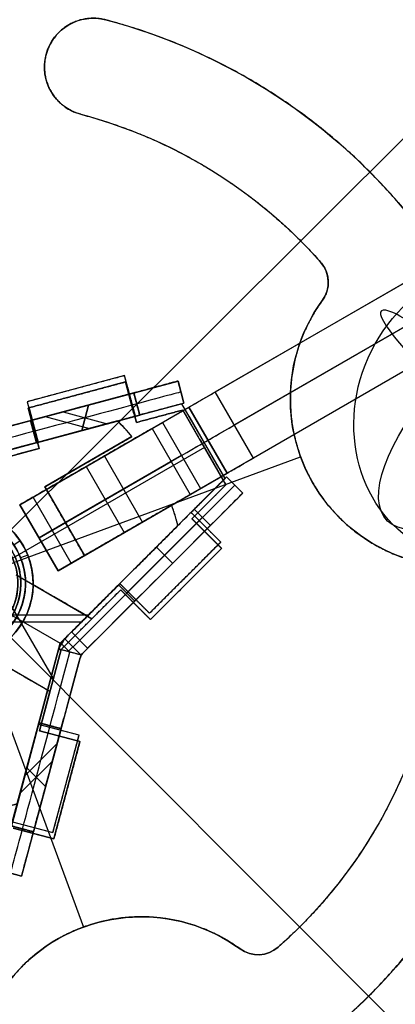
# Model space of a CAD drawing. Header units: millimetres. Extents: x -238 to 1309, y -218 to 242.
# Tile 8 of 26: x 9 to 34, y -32 to 33. Entities that reach past the tile are written whole.
import ezdxf

# ---------------------------------------------------------------- set-up
doc = ezdxf.new("R2010")
doc.units = ezdxf.units.MM
doc.layers.add('Transenna', color=18, linetype='Continuous', true_color=0x000000)

# ---------------------------------------------------------------- blocks, each defined once
blk = doc.blocks.new('InstanceDefinition 01')
at = {"layer": 'Transenna'}
for p, q in [((-7.701, 21.24, 485), (-9, 20.49, 485)), ((-9, 20.49, -7.5), (-7.701, 21.24, -7.5)), ((-8.35, 20.865, -500), (-8.35, 20.865, 485)), ((-7.701, 21.24, -500), (-7.701, 21.24, 485)), ((-0.335, 8.482, -500), (-7.701, 21.24, -500)), ((-0.335, 8.482, -0.001), (-7.701, 21.24, -0.001)), ((-9, 20.49, -500), (-9, 20.49, 485)), ((-1.634, 7.732, -500), (-9, 20.49, -500)), ((-1.634, 7.732, -0.001), (-9, 20.49, -0.001)), ((-6.201, 18.642, 400), (-7.5, 17.892, 400)), ((-7.5, 17.892, 394.8), (-6.201, 18.642, 394.8)), ((-7.5, 17.892, 397.4), (-6.201, 18.642, 397.4)), ((-7.5, 17.892, 197.4), (-6.201, 18.642, 197.4)), ((-6.201, 18.642, -427.6), (-7.5, 17.892, -427.6)), ((-6.85, 18.267, 394.8), (-6.85, 18.267, 400)), ((-6.85, 18.267, 194.8), (-6.85, 18.267, 200)), ((-6.85, 18.267, -430.2), (-6.85, 18.267, -425)), ((-2.701, 12.58, 400), (-6.201, 18.642, 400)), ((-6.201, 18.642, 400), (-6.201, 18.642, 394.8)), ((-6.201, 18.642, 394.8), (-2.701, 12.58, 394.8)), ((-6.201, 18.642, -430.2), (-2.701, 12.58, -430.2)), ((-2.701, 12.58, -425), (-6.201, 18.642, -425)), ((-6.201, 18.642, -425), (-6.201, 18.642, -430.2)), ((-2.701, 12.58, 200), (-6.201, 18.642, 200)), ((-6.201, 18.642, 200), (-6.201, 18.642, 194.8)), ((-6.201, 18.642, 194.8), (-2.701, 12.58, 194.8)), ((-7.5, 17.892, 400), (-7.5, 17.892, 394.8)), ((-4, 11.83, 400), (-7.5, 17.892, 400)), ((-7.5, 17.892, 394.8), (-4, 11.83, 394.8)), ((-7.5, 17.892, -430.2), (-4, 11.83, -430.2)), ((-7.5, 17.892, -425), (-7.5, 17.892, -430.2)), ((-4, 11.83, -425), (-7.5, 17.892, -425)), ((-7.5, 17.892, 200), (-7.5, 17.892, 194.8)), ((-4, 11.83, 200), (-7.5, 17.892, 200)), ((-7.5, 17.892, 194.8), (-4, 11.83, 194.8)), ((-5.1, 13.736, 200), (-5.1, 16.736, 200)), ((-5.1, 13.736, 194.8), (-5.1, 16.736, 194.8)), ((-5.1, 13.736, -425), (-5.1, 16.736, -425)), ((-5.1, 13.736, -430.2), (-5.1, 16.736, -430.2)), ((-5.1, 13.736, 394.8), (-5.1, 16.736, 394.8)), ((-5.1, 13.736, 400), (-5.1, 16.736, 400)), ((-4.5, 12.696, -500), (-4.5, 15.696, -500)), ((-4.234, 15.236, 200), (-5.967, 15.236, 200)), ((-5.967, 15.236, 194.8), (-4.234, 15.236, 194.8)), ((-5.967, 15.236, -425), (-4.234, 15.236, -425)), ((-4.234, 15.236, -430.2), (-5.967, 15.236, -430.2)), ((-5.967, 15.236, 394.8), (-4.234, 15.236, 394.8)), ((-4.234, 15.236, 400), (-5.967, 15.236, 400)), ((-4.018, 14.861, -500), (-4.018, 14.861, -430.2)), ((-4.018, 14.861, -425), (-4.018, 14.861, 194.8)), ((-4.018, 14.861, 200), (-4.018, 14.861, 394.8)), ((-4.018, 14.861, 400), (-4.018, 14.861, 497.912)), ((-5.317, 14.111, -500), (-5.317, 14.111, -430.2)), ((-5.317, 14.111, -425), (-5.317, 14.111, 194.8)), ((-5.317, 14.111, 200), (-5.317, 14.111, 394.8)), ((-5.317, 14.111, 400), (-5.317, 14.111, 497.912)), ((-2.701, 12.58, 197.4), (-4, 11.83, 197.4)), ((-4, 11.83, -427.6), (-2.701, 12.58, -427.6)), ((-2.701, 12.58, 397.4), (-4, 11.83, 397.4)), ((-2.701, 12.58, 394.8), (-2.701, 12.58, 400)), ((-2.701, 12.58, -430.2), (-2.701, 12.58, -425)), ((-2.701, 12.58, 194.8), (-2.701, 12.58, 200)), ((-4, 11.83, 394.8), (-4, 11.83, 400)), ((-4, 11.83, -430.2), (-4, 11.83, -425)), ((-4, 11.83, 194.8), (-4, 11.83, 200)), ((-3.35, 12.205, 194.8), (-3.35, 12.205, 200)), ((-3.35, 12.205, -430.2), (-3.35, 12.205, -425)), ((-3.35, 12.205, 394.8), (-3.35, 12.205, 400)), ((-0.335, 8.482, -500), (-0.335, 8.482, 499.998)), ((-0.083, 7.871, 500), (-0.857, 7.871, 500)), ((-0.757, 7.5, 500), (-0.757, 7.929, 500)), ((-1.634, 7.732, -500), (-1.634, 7.732, 499.998)), ((-0.014, 7.5, 500), (-1.5, 7.5, 500)), ((-1.5, 7.232, 499.998), (-1.5, 7.232, -500)), ((-1.5, 7.232, -500), (-1.5, -7.5, -500)), ((-1.5, 7.232, -0.001), (-1.5, -7.5, -0.001)), ((0, 7.232, 499.998), (0, 7.232, -500)), ((0, 7.232, -500), (0, -7.5, -500)), ((0, 7.232, -0.001), (0, -7.5, -0.001)), ((-1.5, 6.87, -500), (0, 6.87, -500)), ((-1.5, 2.5, 394.8), (0, 2.5, 394.8)), ((-1.5, -4.5, 394.8), (-1.5, 2.5, 394.8)), ((-1.5, 2.5, 400), (0, 2.5, 400)), ((-1.5, 2.5, 394.8), (-1.5, 2.5, 400)), ((-1.5, 2.5, 400), (-1.5, -4.5, 400)), ((-1.5, 2.5, -430.2), (-1.5, 2.5, -425)), ((-1.5, 2.5, -425), (-1.5, -4.5, -425)), ((-1.5, -4.5, -430.2), (-1.5, 2.5, -430.2)), ((-1.5, 2.5, 200), (-1.5, -4.5, 200)), ((-1.5, -4.5, 194.8), (-1.5, 2.5, 194.8)), ((-1.5, 2.5, 194.8), (-1.5, 2.5, 200)), ((-1.5, 2.5, -430.2), (0, 2.5, -430.2)), ((0, 2.5, -425), (-1.5, 2.5, -425)), ((0, 2.5, 194.8), (-1.5, 2.5, 194.8)), ((-1.5, 2.5, 200), (0, 2.5, 200)), ((0, 2.5, 397.4), (-1.5, 2.5, 397.4)), ((0, 2.5, -427.6), (-1.5, 2.5, -427.6)), ((-1.5, 2.5, 197.4), (0, 2.5, 197.4)), ((-0.75, -4.5, 394.8), (-0.75, 2.5, 394.8)), ((-0.75, 2.5, 394.8), (-0.75, 2.5, 400)), ((-0.75, 2.5, -430.2), (-0.75, 2.5, -425)), ((-0.75, -4.5, -430.2), (-0.75, 2.5, -430.2)), ((-0.75, -4.5, -425), (-0.75, 2.5, -425)), ((-0.75, -4.5, 194.8), (-0.75, 2.5, 194.8)), ((-0.75, 2.5, 194.8), (-0.75, 2.5, 200)), ((-0.75, -4.5, 200), (-0.75, 2.5, 200)), ((-0.75, -4.5, 400), (-0.75, 2.5, 400)), ((0, 2.5, 400), (0, -4.5, 400)), ((0, 2.5, 394.8), (0, 2.5, 400)), ((0, -4.5, 394.8), (0, 2.5, 394.8)), ((0, 2.5, -425), (0, -4.5, -425)), ((0, 2.5, -430.2), (0, 2.5, -425)), ((0, -4.5, -430.2), (0, 2.5, -430.2)), ((0, 2.5, 200), (0, -4.5, 200)), ((0, 2.5, 194.8), (0, 2.5, 200)), ((0, -4.5, 194.8), (0, 2.5, 194.8)), ((-1.5, -0.134, -500), (-1.5, -0.134, -430.2)), ((-1.5, -0.134, -425), (-1.5, -0.134, 194.8)), ((-1.5, -0.134, 200), (-1.5, -0.134, 394.8)), ((-1.5, -0.134, 400), (-1.5, -0.134, 497.912)), ((0, -0.134, -500), (0, -0.134, -430.2)), ((0, -0.134, -425), (0, -0.134, 194.8)), ((0, -0.134, 200), (0, -0.134, 394.8)), ((0, -0.134, 400), (0, -0.134, 497.912)), ((0, -1, 394.8), (-1.5, -1, 394.8)), ((0, -1, -430.2), (-1.5, -1, -430.2)), ((-1.5, -1, -425), (0, -1, -425)), ((-1.5, -1, 194.8), (0, -1, 194.8)), ((0, -1, 200), (-1.5, -1, 200)), ((-1.5, -1, 400), (0, -1, 400)), ((0, -4.5, 394.8), (-1.5, -4.5, 394.8)), ((-1.5, -4.5, 400), (-1.5, -4.5, 394.8)), ((-1.5, -4.5, -425), (-1.5, -4.5, -430.2)), ((-1.5, -4.5, 200), (-1.5, -4.5, 194.8)), ((0, -4.5, -430.2), (-1.5, -4.5, -430.2)), ((-1.5, -4.5, -425), (0, -4.5, -425)), ((-1.5, -4.5, 194.8), (0, -4.5, 194.8)), ((0, -4.5, 200), (-1.5, -4.5, 200)), ((-1.5, -4.5, 400), (0, -4.5, 400)), ((-1.5, -4.5, -427.6), (0, -4.5, -427.6)), ((0, -4.5, 197.4), (-1.5, -4.5, 197.4)), ((-1.5, -4.5, 397.4), (0, -4.5, 397.4)), ((-0.75, -4.5, -430.2), (-0.75, -4.5, -425)), ((-0.75, -4.5, 194.8), (-0.75, -4.5, 200)), ((-0.75, -4.5, 394.8), (-0.75, -4.5, 400)), ((0, -4.5, 400), (0, -4.5, 394.8)), ((0, -4.5, -425), (0, -4.5, -430.2)), ((0, -4.5, 200), (0, -4.5, 194.8)), ((-1.5, -7.5, 485), (0, -7.5, 485)), ((-1.5, -7.5, -500), (-1.5, -7.5, 485)), ((0, -7.5, -500), (-1.5, -7.5, -500)), ((-1.5, -7.5, -7.5), (0, -7.5, -7.5)), ((-0.75, -7.5, -500), (-0.75, -7.5, 485)), ((0, -7.5, -500), (0, -7.5, 485))]:
    blk.add_line(p, q, dxfattribs=at)
at = {"layer": 'Transenna', "extrusion": (0.866025, 0.5, 0)}
blk.add_arc((7.245, 485, 3.193), 15, 0, 90, dxfattribs=at)
at = {"layer": 'Transenna'}
for radius, start in [(2.5, 0), (1, 360)]:
    blk.add_arc((-2.5, 7.232, -500), radius, start, 30, dxfattribs=at)
at = {"layer": 'Transenna', "extrusion": (0, 0, -1)}
for centre, radius, start, end in [((2.5, 7.232), 2.5, 150, 180), ((2.5, 7.232, -500), 2.5, 156.15276, 173.84724), ((2.5, 7.232), 1, 150, 180)]:
    blk.add_arc(centre, radius, start, end, dxfattribs=at)
at = {"layer": 'Transenna', "extrusion": (1, 0, 0)}
blk.add_arc((7.5, 485, -1.5), 15, 91.02354, 180, dxfattribs=at)
at = {"layer": 'Transenna', "extrusion": (-1, 0, 0)}
blk.add_arc((-7.5, 485, 0.767), 15, 0, 90, dxfattribs=at)
at = {"layer": 'Transenna'}
for points, degree in [([(-7.701, 21.24, -500), (-8.35, 20.865, -500), (-9, 20.49, -500)], 2), ([(-7.5, 17.892, 200), (-6.85, 18.267, 200), (-6.201, 18.642, 200)], 2), ([(-6.201, 18.642, 194.8), (-6.85, 18.267, 194.8), (-7.5, 17.892, 194.8)], 2), ([(-6.201, 18.642, -425), (-6.85, 18.267, -425), (-7.5, 17.892, -425)], 2), ([(-7.5, 17.892, -430.2), (-6.85, 18.267, -430.2), (-6.201, 18.642, -430.2)], 2), ([(-2.701, 12.58, 200), (-3.35, 12.205, 200), (-4, 11.83, 200)], 2), ([(-4, 11.83, 194.8), (-3.35, 12.205, 194.8), (-2.701, 12.58, 194.8)], 2), ([(-4, 11.83, -425), (-3.35, 12.205, -425), (-2.701, 12.58, -425)], 2), ([(-2.701, 12.58, -430.2), (-3.35, 12.205, -430.2), (-4, 11.83, -430.2)], 2), ([(-4, 11.83, 394.8), (-3.35, 12.205, 394.8), (-2.701, 12.58, 394.8)], 2), ([(-2.701, 12.58, 400), (-3.35, 12.205, 400), (-4, 11.83, 400)], 2), ([(-0.335, 8.482, 499.998), (-0.29, 8.405, 499.999), (-0.25, 8.325, 500), (-0.213, 8.243, 500)], 3), ([(-1.5, 7.5, 500), (-0.857, 7.871, 500), (-0.213, 8.243, 500)], 2), ([(-1.634, 7.732, 499.998), (-1.59, 7.656, 499.999), (-1.557, 7.575, 500), (-1.534, 7.491, 500)], 3), ([(-1.5, 7.5, 500), (-1.511, 7.497, 500), (-1.523, 7.494, 500), (-1.534, 7.491, 500)], 3), ([(0, 7.232, 499.998), (0, 7.363, 500), (-0.007, 7.436, 500), (-0.014, 7.5, 500)], 3)]:
    blk.add_open_spline(points, degree=degree, dxfattribs=at)
at = {"layer": 'Transenna', "extrusion": (-0.866025, -0.5, -1.20558e-16)}
blk.add_rational_spline([(-7.701, 21.24, 485), (-7.701, 21.24, 499.734), (-0.335, 8.482, 499.998)], [1, 0.713394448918, 1], degree=2, dxfattribs=at)
at = {"layer": 'Transenna', "extrusion": (-0.866025, -0.5, 2.89572e-16)}
blk.add_rational_spline([(-9, 20.49, 485), (-9, 20.49, 499.734), (-1.634, 7.732, 499.998)], [1, 0.713394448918, 1], degree=2, dxfattribs=at)
at = {"layer": 'Transenna'}
blk.add_open_spline([(-1.534, 7.491, 500), (-1.528, 7.467, 500), (-1.521, 7.44, 500), (-1.512, 7.388, 500), (-1.509, 7.367, 499.999), (-1.503, 7.317, 499.999), (-1.5, 7.289, 499.999), (-1.5, 7.232, 499.998)], degree=3, knots=[-0.0002608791, -0.0002608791, -0.0002608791, -0.0002608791, -0.0001312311, -0.0001312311, -0.0000661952, -0.0000661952, 0, 0, 0, 0], dxfattribs=at)
at = {"layer": 'Transenna', "extrusion": (1, -5.56794e-17, 5.651e-18)}
blk.add_rational_spline([(0, -7.5, 485), (0, -7.5, 499.734), (0, 7.232, 499.998)], [1, 0.713394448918, 1], degree=2, dxfattribs=at)
blk = doc.blocks.new('InstanceDefinition 07')
at = {"layer": 'Transenna'}
for p, q in [((0, 4, 1), (0, 4, 31)), ((0, 3), (0, 4, 1)), ((0, 4, 31), (0, 4, 145)), ((0, -4, 145), (0, 4, 145)), ((0, -3), (0, 3)), ((-4, 0, 1), (-4, 0, 31)), ((-3, 0), (-4, 0, 1)), ((-4, 0, 31), (-4, 0, 145)), ((4, 0, 145), (-4, 0, 145)), ((3, 0), (-3, 0)), ((3, 0), (4, 0, 1)), ((4, 0, 1), (4, 0, 31)), ((4, 0, 31), (4, 0, 145)), ((0, -3), (0, -4, 1)), ((0, -4, 1), (0, -4, 31)), ((0, -4, 31), (0, -4, 145))]:
    blk.add_line(p, q, dxfattribs=at)
for centre in [(0, 0, 16), (0, 0, 88)]:
    blk.add_circle(centre, 4, dxfattribs=at)
for centre, radius, start, end in [((0, 0, 1), 4, 0, 180), ((0, 0), 3, 0, 180), ((0, 0, 1), 4, 180, 0), ((0, 0), 3, 180, 0)]:
    blk.add_arc(centre, radius, start, end, dxfattribs=at)
at = {"layer": 'Transenna', "extrusion": (0, 0, -1)}
for centre, start, end in [((0, 0, -31), 0, 180), ((0, 0, -145), 0, 180), ((0, 0, -31), 180, 0), ((0, 0, -145), 180, 0)]:
    blk.add_arc(centre, 4, start, end, dxfattribs=at)
blk = doc.blocks.new('InstanceDefinition 08')
at = {"layer": 'Transenna'}
for p, q in [((-10.805, 29.772), (-10.805, 29.772, 3)), ((-11.531, 29.636), (-11.531, 29.636, 3)), ((-9.143, 28.884, 3), (-9.143, 28.884)), ((0, 4.1, 3), (0, 24, 3)), ((0, 24, 3), (0, 24)), ((0, 4.1), (0, 24)), ((-4.1, 0, 3), (-24, 0, 3)), ((-4.1, 0), (-24, 0)), ((-24, 0, 3), (-24, 0)), ((-28.884, -9.143, 3), (-28.884, -9.143)), ((-29.772, -10.805), (-29.772, -10.805, 3)), ((-29.636, -11.531), (-29.636, -11.531, 3)), ((-18.24, -26.049), (-18.24, -26.049, 3)), ((-16.875, -28.67, 3), (-16.875, -28.67)), ((-21.911, -31.292, 3), (-21.911, -31.292)), ((-20.075, -31.87, 3), (-20.075, -31.87))]:
    blk.add_line(p, q, dxfattribs=at)
blk.add_circle((0, 0, 1.5), 50, dxfattribs=at)
at = {"layer": 'Transenna', "extrusion": (0, 0, -1)}
for centre, radius, start, end in [((0, 0, -3), 50, 0, 180), ((0, 35, -1.5), 11, 14.12274, 326.22038), ((0, 0, -1.5), 38.2, 35, 71.72314), ((10.805, 27.772, -3), 2, 68.74027, 146.22038), ((0, 0, -1.5), 31.8, 35, 68.74027), ((35, 0, -1.5), 11, 284.12274, 236.22038), ((0, 0, -3), 50, 180, 0), ((0, 0, -1.5), 31.8, 305, 338.74027), ((0, 0, -1.5), 38.2, 305, 341.72314), ((20.075, -28.67, -1.5), 3.2, 125, 305)]:
    blk.add_arc(centre, radius, start, end, dxfattribs=at)
at = {"layer": 'Transenna'}
for centre, radius, start, end in [((0, 0), 50, 0, 180), ((0, 35), 11, 213.77962, 165.87726), ((-10.805, 27.772), 2, 33.77962, 111.25973), ((-10.805, 27.772, 1.5), 2, 33.77962, 111.25973), ((0, 0), 50, 180, 0), ((-27.772, -10.805, 1.5), 2, 123.77962, 201.25973)]:
    blk.add_arc(centre, radius, start, end, dxfattribs=at)
for points, weights, knots in [([(-9.143, 28.884, 3), (-4.188, 21.477, 3), (4.086, 24.787, 3), (12.36, 28.097, 3), (10.839, 36.878, 3), (9.317, 45.658, 3), (0.412, 45.992, 3), (-8.493, 46.326, 3), (-10.668, 37.684, 3)], [1, 0.777011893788, 1, 0.777011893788, 1, 0.777011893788, 1, 0.777011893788, 1], [0, 0, 0, 14.979611, 14.979611, 29.959222, 29.959222, 44.938833, 44.938833, 59.918445, 59.918445, 59.918445]), ([(-28.884, -9.143, 3), (-21.477, -4.188, 3), (-24.787, 4.086, 3), (-28.097, 12.36, 3), (-36.878, 10.839, 3), (-45.658, 9.317, 3), (-45.992, 0.412, 3), (-46.326, -8.493, 3), (-37.684, -10.668, 3)], [1, 0.777011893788, 1, 0.777011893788, 1, 0.777011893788, 1, 0.777011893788, 1], [0, 0, 0, 14.979611, 14.979611, 29.959222, 29.959222, 44.938833, 44.938833, 59.918445, 59.918445, 59.918445]), ([(-28.884, -9.143), (-21.477, -4.188), (-24.787, 4.086), (-28.097, 12.36), (-36.878, 10.839), (-45.658, 9.317), (-45.992, 0.412), (-46.326, -8.493), (-37.684, -10.668)], [1, 0.777011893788, 1, 0.777011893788, 1, 0.777011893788, 1, 0.777011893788, 1], [-59.918445, -59.918445, -59.918445, -44.938833, -44.938833, -29.959222, -29.959222, -14.979611, -14.979611, 0, 0, 0]), ([(-21.911, -31.292, 3), (-19.289, -33.127, 3), (-17.454, -30.506, 3), (-15.618, -27.884, 3), (-18.24, -26.049, 3)], [1, 0.707106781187, 1, 0.707106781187, 1], [0, 0, 0, 5.026548, 5.026548, 10.053096, 10.053096, 10.053096]), ([(-21.911, -31.292), (-19.289, -33.127), (-17.454, -30.506), (-15.618, -27.884), (-18.24, -26.049)], [1, 0.707106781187, 1, 0.707106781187, 1], [-10.053096, -10.053096, -10.053096, -5.026548, -5.026548, 0, 0, 0])]:
    blk.add_rational_spline(points, weights, degree=2, knots=knots, dxfattribs=at)
for points, weights in [([(-11.98, 36.273, 3), (-24.019, 32.297, 3), (-31.292, 21.911, 3)], [1, 0.949087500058, 1]), ([(-11.98, 36.273), (-24.019, 32.297), (-31.292, 21.911)], [1, 0.949087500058, 1]), ([(-26.049, 18.24, 3), (-20.518, 26.139, 3), (-11.531, 29.636, 3)], [1, 0.956964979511, 1]), ([(-26.049, 18.24), (-20.518, 26.139), (-11.531, 29.636)], [1, 0.956964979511, 1]), ([(-29.636, -11.531, 3), (-30.218, -10.035, 3), (-28.884, -9.143, 3)], [1, 0.779993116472, 1]), ([(-29.636, -11.531), (-30.218, -10.035), (-28.884, -9.143)], [1, 0.779993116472, 1]), ([(-18.24, -26.049, 3), (-26.139, -20.518, 3), (-29.636, -11.531, 3)], [1, 0.956964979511, 1]), ([(-18.24, -26.049), (-26.139, -20.518), (-29.636, -11.531)], [1, 0.956964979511, 1]), ([(-36.273, -11.98, 3), (-32.297, -24.019, 3), (-21.911, -31.292, 3)], [1, 0.949087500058, 1]), ([(-36.273, -11.98), (-32.297, -24.019), (-21.911, -31.292)], [1, 0.949087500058, 1])]:
    blk.add_rational_spline(points, weights, degree=2, dxfattribs=at)
blk = doc.blocks.new('InstanceDefinition 09')
at = {"layer": 'Transenna'}
for p, q in [((0, -50), (0, 50)), ((0, -50, 5), (0, 50, 5)), ((50, 0), (-50, 0)), ((50, 0, 5), (-50, 0, 5))]:
    blk.add_line(p, q, dxfattribs=at)
blk.add_circle((0, 0, 2.5), 50, dxfattribs=at)
at = {"layer": 'Transenna', "extrusion": (0, 0, -1)}
for start, end in [(0, 180), (180, 0)]:
    blk.add_arc((0, 0, -5), 50, start, end, dxfattribs=at)
at = {"layer": 'Transenna'}
for start, end in [(0, 180), (180, 0)]:
    blk.add_arc((0, 0), 50, start, end, dxfattribs=at)
blk = doc.blocks.new('InstanceDefinition 10')
at = {"layer": 'Transenna'}
for p, q in [((0, 5), (0, 5, 22)), ((0, 4.5), (0, 5)), ((0, 4.5, 22), (0, 5, 22)), ((0, 4.5), (0, 4.5, 22)), ((-5, 0), (-5, 0, 22)), ((-4.5, 0), (-5, 0)), ((-4.5, 0, 22), (-5, 0, 22)), ((-4.5, 0), (-4.5, 0, 22)), ((4.5, 0), (4.5, 0, 22)), ((5, 0), (4.5, 0)), ((5, 0, 22), (4.5, 0, 22)), ((5, 0), (5, 0, 22)), ((0, -4.5), (0, -4.5, 22)), ((0, -5), (0, -4.5)), ((0, -5, 22), (0, -4.5, 22)), ((0, -5), (0, -5, 22))]:
    blk.add_line(p, q, dxfattribs=at)
for radius in [5, 4.5]:
    blk.add_circle((0, 0, 11), radius, dxfattribs=at)
at = {"layer": 'Transenna', "extrusion": (0, 0, -1)}
for radius, start, end in [(5, 0, 180), (4.5, 0, 180), (5, 180, 0), (4.5, 180, 0)]:
    blk.add_arc((0, 0, -22), radius, start, end, dxfattribs=at)
at = {"layer": 'Transenna'}
for radius, start, end in [(5, 0, 180), (4.5, 0, 180), (5, 180, 0), (4.5, 180, 0)]:
    blk.add_arc((0, 0), radius, start, end, dxfattribs=at)
blk = doc.blocks.new('InstanceDefinition 11')
at = {"layer": 'Transenna'}
for p, q in [((0, 5), (0, 5, 103)), ((0, 4.5), (0, 5)), ((0, 4.5, 103), (0, 5, 103)), ((0, 4.5), (0, 4.5, 103)), ((-5, 0), (-5, 0, 103)), ((-4.5, 0), (-5, 0)), ((-4.5, 0, 103), (-5, 0, 103)), ((-4.5, 0), (-4.5, 0, 103)), ((4.5, 0), (4.5, 0, 103)), ((5, 0), (4.5, 0)), ((5, 0, 103), (4.5, 0, 103)), ((5, 0), (5, 0, 103)), ((0, -4.5), (0, -4.5, 103)), ((0, -5), (0, -4.5)), ((0, -5, 103), (0, -4.5, 103)), ((0, -5), (0, -5, 103))]:
    blk.add_line(p, q, dxfattribs=at)
for radius in [5, 4.5]:
    blk.add_circle((0, 0, 51.5), radius, dxfattribs=at)
at = {"layer": 'Transenna', "extrusion": (0, 0, -1)}
for radius, start, end in [(5, 0, 180), (4.5, 0, 180), (5, 180, 0), (4.5, 180, 0)]:
    blk.add_arc((0, 0, -103), radius, start, end, dxfattribs=at)
at = {"layer": 'Transenna'}
for radius, start, end in [(5, 0, 180), (4.5, 0, 180), (5, 180, 0), (4.5, 180, 0)]:
    blk.add_arc((0, 0), radius, start, end, dxfattribs=at)
blk = doc.blocks.new('InstanceDefinition 16')
at = {"layer": 'Transenna'}
for name, p, rotation in [('InstanceDefinition 09', (0, 0, 145), 204.7194551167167), ('InstanceDefinition 10', (0, 0, 123), 193.5956071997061), ('InstanceDefinition 11', (0, 0, 17), 181.5980590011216)]:
    blk.add_blockref(name, p, dxfattribs=dict(at, rotation=rotation))
for name, p in [('InstanceDefinition 08', (0, 0, 120)), ('InstanceDefinition 07', (0, 0))]:
    blk.add_blockref(name, p, dxfattribs=at)
blk = doc.blocks.new('InstanceDefinition 04')
at = {"layer": 'Transenna'}
for p, q in [((-10.528, 10.646, 5), (-10.528, 10.646)), ((-10.528, 10.646, 2.5), (0, 7.825, 2.5)), ((10.528, 10.646, 5), (0, 7.825, 5)), ((0, 7.825), (10.528, 10.646)), ((0, 7.825, 2.5), (10.528, 10.646, 2.5)), ((10.528, 10.646), (10.528, 10.646, 5)), ((-11.47, 9.624), (-11.47, 9.624, 5)), ((-5.765, 6.33, 2.5), (-11.47, 9.624, 2.5)), ((-5.264, 9.236), (-5.264, 9.236, 5)), ((5.264, 9.236), (5.264, 9.236, 5)), ((11.47, 9.624, 2.5), (5.765, 6.33, 2.5)), ((11.47, 9.624, 5), (11.47, 9.624)), ((-8.617, 7.977), (-8.617, 7.977, 5)), ((0, 7.825, 5), (0, 7.825)), ((0, 4.188), (0, 7.825)), ((0, 4.188, 5), (0, 7.825, 5)), ((8.617, 7.977), (8.617, 7.977, 5)), ((-8.365, 1.827, 2.5), (-5.765, 6.33, 2.5)), ((-5.765, 6.33), (-5.765, 6.33, 5)), ((5.765, 6.33), (5.765, 6.33, 5)), ((5.765, 6.33, 2.5), (8.365, 1.827, 2.5)), ((-14.07, 5.121, 5), (-14.07, 5.121)), ((-8.365, 1.827, 5), (-14.07, 5.121, 5)), ((-14.07, 5.121, 2.5), (-8.365, 1.827, 2.5)), ((8.365, 1.827, 2.5), (14.07, 5.121, 2.5)), ((14.07, 5.121), (14.07, 5.121, 5)), ((-7.065, 4.079), (-7.065, 4.079, 5)), ((7.065, 4.079), (7.065, 4.079, 5)), ((-14.484, 3.795), (-14.484, 3.795, 5)), ((-6.777, -3.913, 2.5), (-14.484, 3.795, 2.5)), ((-11.217, 3.474), (-11.217, 3.474, 5)), ((6.777, -3.913, 5), (14.484, 3.795, 5)), ((14.484, 3.795, 2.5), (6.777, -3.913, 2.5)), ((11.217, 3.474), (11.217, 3.474, 5)), ((14.484, 3.795, 5), (14.484, 3.795)), ((-8.365, 1.827), (-8.365, 1.827, 5)), ((8.365, 1.827, 5), (8.365, 1.827)), ((4.188, 0, 5), (4.188, 0)), ((-10.63, -0.059), (-10.63, -0.059, 5)), ((10.63, -0.059), (10.63, -0.059, 5)), ((3.652, -2.05), (8.64, -2.05)), ((3.652, -2.05, 5), (8.64, -2.05, 5)), ((3.956, -14.441, 5), (6.777, -3.913, 5)), ((6.777, -3.913, 2.5), (3.956, -14.441, 2.5)), ((6.777, -3.913, 5), (6.777, -3.913)), ((5.366, -9.177), (5.366, -9.177, 5))]:
    blk.add_line(p, q, dxfattribs=at)
at = {"layer": 'Transenna', "extrusion": (0, 0, -1)}
blk.add_circle((0, 0, -2.5), 4.188, dxfattribs=at)
at = {"layer": 'Transenna'}
for start, end in [(134.68118, 139.99996), (40.00004, 45.31882), (160.00004, 165.31882), (14.68118, 19.99996)]:
    blk.add_arc((0, 0, 2.5), 14.973, start, end, dxfattribs=at)
for points in [[(-10.528, 10.646), (-11.023, 10.157), (-11.47, 9.624)], [(-10.528, 10.646, 5), (-11.023, 10.157, 5), (-11.47, 9.624, 5)], [(11.47, 9.624), (11.023, 10.157), (10.528, 10.646)], [(11.47, 9.624, 5), (11.023, 10.157, 5), (10.528, 10.646, 5)], [(-14.07, 5.121), (-14.308, 4.467), (-14.484, 3.795)], [(-14.07, 5.121, 5), (-14.308, 4.467, 5), (-14.484, 3.795, 5)], [(14.484, 3.795), (14.308, 4.467), (14.07, 5.121)], [(14.484, 3.795, 5), (14.308, 4.467, 5), (14.07, 5.121, 5)]]:
    blk.add_rational_spline(points, [1, 0.998923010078, 1], degree=2, dxfattribs=at)
for points in [[(0, 7.825), (-5.264, 9.236), (-10.528, 10.646)], [(0, 7.825, 5), (-5.264, 9.236, 5), (-10.528, 10.646, 5)], [(-11.47, 9.624), (-8.617, 7.977), (-5.765, 6.33)], [(-11.47, 9.624, 5), (-8.617, 7.977, 5), (-5.765, 6.33, 5)], [(5.765, 6.33), (8.617, 7.977), (11.47, 9.624)], [(5.765, 6.33, 5), (8.617, 7.977, 5), (11.47, 9.624, 5)], [(-5.765, 6.33), (-7.065, 4.079), (-8.365, 1.827)], [(-5.765, 6.33, 5), (-7.065, 4.079, 5), (-8.365, 1.827, 5)], [(8.365, 1.827), (7.065, 4.079), (5.765, 6.33)], [(8.365, 1.827, 5), (7.065, 4.079, 5), (5.765, 6.33, 5)], [(-8.365, 1.827), (-11.217, 3.474), (-14.07, 5.121)], [(14.07, 5.121), (11.217, 3.474), (8.365, 1.827)], [(14.07, 5.121, 5), (11.217, 3.474, 5), (8.365, 1.827, 5)], [(-14.484, 3.795), (-10.63, -0.059), (-6.777, -3.913)], [(-14.484, 3.795, 5), (-10.63, -0.059, 5), (-6.777, -3.913, 5)], [(6.777, -3.913), (10.63, -0.059), (14.484, 3.795)], [(3.956, -14.441), (5.366, -9.177), (6.777, -3.913)]]:
    blk.add_open_spline(points, degree=2, dxfattribs=at)
for points, knots in [([(-4.188, 0), (-4.188, 4.188), (0, 4.188), (4.188, 4.188), (4.188, 0)], [-13.15699, -13.15699, -13.15699, -6.578495, -6.578495, 0, 0, 0]), ([(-4.188, 0, 5), (-4.188, 4.188, 5), (0, 4.188, 5), (4.188, 4.188, 5), (4.188, 0, 5)], [-13.15699, -13.15699, -13.15699, -6.578495, -6.578495, 0, 0, 0]), ([(4.188, 0), (4.188, -4.188), (0, -4.188), (-4.188, -4.188), (-4.188, 0)], [-26.31398, -26.31398, -26.31398, -19.735485, -19.735485, -13.15699, -13.15699, -13.15699]), ([(4.188, 0, 5), (4.188, -4.188, 5), (0, -4.188, 5), (-4.188, -4.188, 5), (-4.188, 0, 5)], [-26.31398, -26.31398, -26.31398, -19.735485, -19.735485, -13.15699, -13.15699, -13.15699])]:
    blk.add_rational_spline(points, [1, 0.707106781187, 1, 0.707106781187, 1], degree=2, knots=knots, dxfattribs=at)
blk = doc.blocks.new('InstanceDefinition 05')
at = {"layer": 'Transenna'}
for p, q in [((0, 5, 10), (0, 5, 12)), ((0, 5, 12), (2, 5, 12)), ((2, 5, 17.5), (0, 5, 17.5)), ((0, 5, 17.5), (0, 5, 54.8)), ((0, 5, 54.8), (2, 5, 54.8)), ((2, 5, 60.3), (0, 5, 60.3)), ((0, 5, 60.3), (0, 5, 68)), ((0, 5, 10), (0, 0, 10)), ((0, 5, 12), (0, 0, 12)), ((0, 5, 54.8), (0, 0, 54.8)), ((0, 0, 17.5), (0, 5, 17.5)), ((0, 5, 60.3), (0, 0, 60.3)), ((0, 5, 68), (0, 0, 68)), ((0, 5, 32.55), (12.781, 5, 32.55)), ((0, 0, 11), (0, 5, 11)), ((0, 0, 36.15), (0, 5, 36.15)), ((0, 0, 64.15), (0, 5, 64.15)), ((1, 0, 12), (1, 5, 12)), ((1, 0, 17.5), (1, 5, 17.5)), ((1, 0, 54.8), (1, 5, 54.8)), ((1, 0, 60.3), (1, 5, 60.3)), ((2, 5, 12), (2, 5, 17.5)), ((2, 5, 54.8), (2, 5, 60.3)), ((2, 5, 70), (10.781, 5, 70)), ((2, 5, 12), (2, 0, 12)), ((2, 5, 17.5), (2, 0, 17.5)), ((2, 5, 54.8), (2, 0, 54.8)), ((2, 5, 60.3), (2, 0, 60.3)), ((2, 0, 70), (2, 5, 70)), ((2, 0, 14.75), (2, 5, 14.75)), ((2, 0, 57.55), (2, 5, 57.55)), ((5, 5, 5), (5, 0, 5)), ((6.39, 0, 70), (6.39, 5, 70)), ((103.281, 5), (10, 5)), ((10, 5), (10, 0)), ((10.781, 5, 70), (10.781, 0, 70)), ((12.781, 5, 68), (12.781, 5, 32)), ((12.781, 0, 68), (12.781, 5, 68)), ((12.781, 5, 32), (12.781, 0, 32)), ((12.781, 0, 50), (12.781, 5, 50)), ((14.781, 5, 30), (127.781, 5, 30)), ((14.781, 0, 30), (14.781, 5, 30)), ((0, 2.5, 10), (10, 2.5)), ((0, 2.5, 12), (0, 2.5, 10)), ((2, 2.5, 12), (0, 2.5, 12)), ((0, 2.5, 17.5), (2, 2.5, 17.5)), ((0, 2.5, 54.8), (0, 2.5, 17.5)), ((2, 2.5, 54.8), (0, 2.5, 54.8)), ((0, 2.5, 60.3), (2, 2.5, 60.3)), ((0, 2.5, 68), (0, 2.5, 60.3)), ((2, 2.5, 17.5), (2, 2.5, 12)), ((2, 2.5, 60.3), (2, 2.5, 54.8)), ((10.781, 2.5, 70), (2, 2.5, 70)), ((10, 2.5), (103.281, 2.5)), ((12.781, 2.5, 32), (12.781, 2.5, 68)), ((127.781, 2.5, 30), (14.781, 2.5, 30)), ((0, 0, 60.3), (0, 0, 68)), ((2, 0, 60.3), (0, 0, 60.3)), ((0, 0, 54.8), (2, 0, 54.8)), ((0, 0, 17.5), (0, 0, 54.8)), ((2, 0, 17.5), (0, 0, 17.5)), ((0, 0, 12), (2, 0, 12)), ((0, 0, 10), (0, 0, 12)), ((0, 0, 32.55), (12.781, 0, 32.55)), ((2, 0, 70), (10.781, 0, 70)), ((2, 0, 54.8), (2, 0, 60.3)), ((2, 0, 12), (2, 0, 17.5)), ((103.281, 0), (10, 0)), ((12.781, 0, 68), (12.781, 0, 32)), ((127.781, 0, 30), (14.781, 0, 30))]:
    blk.add_line(p, q, dxfattribs=at)
at = {"layer": 'Transenna', "extrusion": (0, 1, 0)}
for centre, start, end in [((-2, 68, 2.5), 0, 90), ((-10.781, 68, 2.5), 90, 180)]:
    blk.add_arc(centre, 2, start, end, dxfattribs=at)
at = {"layer": 'Transenna', "extrusion": (0, -1, 0)}
blk.add_arc((14.781, 32, -2.5), 2, 180, 270, dxfattribs=at)
at = {"layer": 'Transenna'}
for points in [[(10, 5), (5, 5, 5), (0, 5, 10)], [(10, 0), (5, 0, 5), (0, 0, 10)]]:
    blk.add_open_spline(points, degree=2, dxfattribs=at)
at = {"layer": 'Transenna', "extrusion": (0, -1, 0)}
for points in [[(0, 5, 68), (0, 5, 70), (2, 5, 70)], [(12.781, 5, 32), (12.781, 5, 30), (14.781, 5, 30)], [(0, 0, 68), (0, 0, 70), (2, 0, 70)], [(12.781, 0, 32), (12.781, 0, 30), (14.781, 0, 30)]]:
    blk.add_rational_spline(points, [1, 0.707106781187, 1], degree=2, dxfattribs=at)
at = {"layer": 'Transenna', "extrusion": (0, 1, 0)}
for points in [[(10.781, 5, 70), (12.781, 5, 70), (12.781, 5, 68)], [(10.781, 0, 70), (12.781, 0, 70), (12.781, 0, 68)]]:
    blk.add_rational_spline(points, [1, 0.707106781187, 1], degree=2, dxfattribs=at)
blk = doc.blocks.new('InstanceDefinition 14')
at = {"layer": 'Transenna'}
for name, p, rotation in [('InstanceDefinition 05', (-4.032, 5.33, -55.3), 150.0000000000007), ('InstanceDefinition 04', (0, 0, -42.8), 120.0000000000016)]:
    blk.add_blockref(name, p, dxfattribs=dict(at, rotation=rotation))
blk.add_blockref('InstanceDefinition 04', (0, 0), dxfattribs=at)
blk = doc.blocks.new('InstanceDefinition 02')
at = {"layer": 'Transenna'}
for p, q in [((10.99, 13.617, 2.5), (4.615, 11.909, 2.5)), ((10.99, 13.617, 5), (10.99, 13.617)), ((11.702, 10.961, 2.5), (10.99, 13.617, 2.5)), ((7.803, 12.763), (7.803, 12.763, 5)), ((11.346, 12.289), (11.346, 12.289, 5)), ((4.615, 11.909, 5), (4.615, 11.909)), ((4.615, 11.909, 2.5), (5.327, 9.252, 2.5)), ((14.745, 11.776, 2.5), (11.702, 10.961, 2.5)), ((14.745, 11.776, 5), (14.745, 11.776)), ((17.571, 6.881, 2.5), (14.745, 11.776, 2.5)), ((13.223, 11.368), (13.223, 11.368, 5)), ((4.971, 10.581), (4.971, 10.581, 5)), ((11.702, 10.961, 5), (11.702, 10.961)), ((5.327, 9.252, 2.5), (0, 7.825, 2.5)), ((5.327, 9.252, 5), (5.327, 9.252)), ((16.158, 9.329), (16.158, 9.329, 5)), ((15.343, 4.654, 2.5), (17.571, 6.881, 2.5)), ((17.571, 6.881, 5), (17.571, 6.881)), ((16.457, 5.768), (16.457, 5.768, 5)), ((-15.343, 4.654, 2.5), (-17.288, 2.709, 2.5)), ((15.343, 4.654), (15.343, 4.654, 5)), ((17.288, 2.709, 2.5), (15.343, 4.654, 2.5)), ((-16.315, 3.682), (-16.315, 3.682, 5)), ((16.315, 3.682), (16.315, 3.682, 5)), ((-17.288, 2.709, 5), (-17.288, 2.709)), ((-17.288, 2.709, 2.5), (-12.621, -1.957, 2.5)), ((12.621, -1.957, 2.5), (17.288, 2.709, 2.5)), ((17.288, 2.709), (17.288, 2.709, 5)), ((-14.954, 0.376), (-14.954, 0.376, 5)), ((14.954, 0.376), (14.954, 0.376, 5)), ((-12.621, -1.957), (-10.676, -0.013)), ((-12.621, -1.957, 2.5), (-10.676, -0.013, 2.5)), ((-10.676, -0.013), (-6.777, -3.913)), ((-6.777, -3.913, 5), (-10.676, -0.013, 5)), ((-10.676, -0.013, 5), (-10.676, -0.013)), ((-10.676, -0.013, 2.5), (-6.777, -3.913, 2.5)), ((6.777, -3.913, 2.5), (10.676, -0.013, 2.5)), ((10.676, -0.013, 5), (10.676, -0.013)), ((10.676, -0.013, 2.5), (12.621, -1.957, 2.5)), ((-11.649, -0.985), (-11.649, -0.985, 5)), ((11.649, -0.985), (11.649, -0.985, 5)), ((-12.621, -1.957, 5), (-12.621, -1.957)), ((-8.726, -1.963), (-8.726, -1.963, 5)), ((-8.169, -2.52, 5), (-2.167, -2.52, 5)), ((-8.169, -2.52), (-2.167, -2.52)), ((2.167, -2.52, 5), (8.169, -2.52, 5)), ((2.167, -2.52), (8.169, -2.52)), ((8.726, -1.963), (8.726, -1.963, 5)), ((12.621, -1.957, 5), (12.621, -1.957)), ((0, -18.657, 5), (0, -3.324, 5)), ((0, -18.657), (0, -3.324)), ((-6.777, -3.913), (-6.777, -3.913, 5)), ((-6.777, -3.913, 2.5), (-5.349, -9.239, 2.5)), ((5.349, -9.239, 2.5), (6.777, -3.913, 2.5)), ((6.777, -3.913), (6.777, -3.913, 5)), ((-6.063, -6.576), (-6.063, -6.576, 5)), ((6.063, -6.576), (6.063, -6.576, 5)), ((-5.349, -9.239), (-8.006, -9.951)), ((-8.006, -9.951, 5), (-5.349, -9.239, 5)), ((-5.349, -9.239, 2.5), (-8.006, -9.951, 2.5)), ((-6.677, -9.595), (-6.677, -9.595, 5)), ((-5.349, -9.239, 5), (-5.349, -9.239)), ((5.349, -9.239), (5.349, -9.239, 5)), ((8.006, -9.951, 2.5), (5.349, -9.239, 2.5)), ((6.677, -9.595), (6.677, -9.595, 5)), ((-8.006, -9.951), (-8.006, -9.951, 5)), ((-8.006, -9.951), (-6.297, -16.326)), ((-6.297, -16.326, 5), (-8.006, -9.951, 5)), ((-8.006, -9.951, 2.5), (-6.297, -16.326, 2.5)), ((6.297, -16.326, 2.5), (8.006, -9.951, 2.5)), ((8.006, -9.951, 5), (8.006, -9.951)), ((-7.152, -13.139), (-7.152, -13.139, 5)), ((7.152, -13.139), (7.152, -13.139, 5)), ((-6.297, -16.326, 2.5), (-3.641, -15.615, 2.5)), ((-4.969, -15.97), (-4.969, -15.97, 5)), ((-3.641, -15.615), (-3.641, -15.615, 5)), ((-3.641, -15.615, 2.5), (-2.826, -18.657, 2.5)), ((2.826, -18.657, 2.5), (3.641, -15.615, 2.5)), ((3.641, -15.615), (3.641, -15.615, 5)), ((3.641, -15.615, 2.5), (6.297, -16.326, 2.5)), ((4.969, -15.97), (4.969, -15.97, 5)), ((-6.297, -16.326), (-6.297, -16.326, 5)), ((6.297, -16.326, 5), (6.297, -16.326)), ((-3.233, -17.136), (-3.233, -17.136, 5)), ((3.233, -17.136), (3.233, -17.136, 5)), ((-2.826, -18.657, 5), (2.826, -18.657, 5)), ((-2.826, -18.657), (2.826, -18.657)), ((-2.826, -18.657, 5), (-2.826, -18.657)), ((-2.826, -18.657, 2.5), (2.826, -18.657, 2.5)), ((0, -18.657, 5), (0, -18.657)), ((2.826, -18.657), (2.826, -18.657, 5))]:
    blk.add_line(p, q, dxfattribs=at)
for points in [[(10.99, 13.617, 5), (7.803, 12.763, 5), (4.615, 11.909, 5)], [(10.99, 13.617), (7.803, 12.763), (4.615, 11.909)], [(11.702, 10.961, 5), (11.346, 12.289, 5), (10.99, 13.617, 5)], [(11.702, 10.961), (11.346, 12.289), (10.99, 13.617)], [(4.615, 11.909, 5), (4.971, 10.581, 5), (5.327, 9.252, 5)], [(4.615, 11.909), (4.971, 10.581), (5.327, 9.252)], [(14.745, 11.776, 5), (13.223, 11.368, 5), (11.702, 10.961, 5)], [(14.745, 11.776), (13.223, 11.368), (11.702, 10.961)], [(17.571, 6.881, 5), (16.158, 9.329, 5), (14.745, 11.776, 5)], [(17.571, 6.881), (16.158, 9.329), (14.745, 11.776)], [(5.327, 9.252, 5), (2.663, 8.539, 5), (0, 7.825, 5)], [(5.327, 9.252), (2.663, 8.539), (0, 7.825)], [(15.343, 4.654, 5), (16.457, 5.768, 5), (17.571, 6.881, 5)], [(15.343, 4.654), (16.457, 5.768), (17.571, 6.881)], [(-15.343, 4.654, 5), (-16.315, 3.682, 5), (-17.288, 2.709, 5)], [(-15.343, 4.654), (-16.315, 3.682), (-17.288, 2.709)], [(17.288, 2.709, 5), (16.315, 3.682, 5), (15.343, 4.654, 5)], [(17.288, 2.709), (16.315, 3.682), (15.343, 4.654)], [(-17.288, 2.709, 5), (-14.954, 0.376, 5), (-12.621, -1.957, 5)], [(-17.288, 2.709), (-14.954, 0.376), (-12.621, -1.957)], [(12.621, -1.957, 5), (14.954, 0.376, 5), (17.288, 2.709, 5)], [(12.621, -1.957), (14.954, 0.376), (17.288, 2.709)], [(-12.621, -1.957, 5), (-11.649, -0.985, 5), (-10.676, -0.013, 5)], [(6.777, -3.913, 5), (8.726, -1.963, 5), (10.676, -0.013, 5)], [(6.777, -3.913), (8.726, -1.963), (10.676, -0.013)], [(10.676, -0.013, 5), (11.649, -0.985, 5), (12.621, -1.957, 5)], [(10.676, -0.013), (11.649, -0.985), (12.621, -1.957)], [(-6.777, -3.913, 5), (-6.063, -6.576, 5), (-5.349, -9.239, 5)], [(-6.777, -3.913), (-6.063, -6.576), (-5.349, -9.239)], [(5.349, -9.239, 5), (6.063, -6.576, 5), (6.777, -3.913, 5)], [(5.349, -9.239), (6.063, -6.576), (6.777, -3.913)], [(8.006, -9.951, 5), (6.677, -9.595, 5), (5.349, -9.239, 5)], [(8.006, -9.951), (6.677, -9.595), (5.349, -9.239)], [(6.297, -16.326, 5), (7.152, -13.139, 5), (8.006, -9.951, 5)], [(6.297, -16.326), (7.152, -13.139), (8.006, -9.951)], [(-6.297, -16.326, 5), (-4.969, -15.97, 5), (-3.641, -15.615, 5)], [(-6.297, -16.326), (-4.969, -15.97), (-3.641, -15.615)], [(-3.641, -15.615, 5), (-3.233, -17.136, 5), (-2.826, -18.657, 5)], [(-3.641, -15.615), (-3.233, -17.136), (-2.826, -18.657)], [(2.826, -18.657, 5), (3.233, -17.136, 5), (3.641, -15.615, 5)], [(2.826, -18.657), (3.233, -17.136), (3.641, -15.615)], [(3.641, -15.615, 5), (4.969, -15.97, 5), (6.297, -16.326, 5)], [(3.641, -15.615), (4.969, -15.97), (6.297, -16.326)]]:
    blk.add_open_spline(points, degree=2, dxfattribs=at)
blk = doc.blocks.new('InstanceDefinition 13')
at = {"layer": 'Transenna'}
blk.add_circle((0, 0), 10, dxfattribs=at)
at = {"layer": 'Transenna', "extrusion": (1, 0, 0)}
blk.add_arc((0, 0), 10, 284.47751, 90, dxfattribs=at)
at = {"layer": 'Transenna', "extrusion": (0, -1, 0)}
blk.add_arc((0, 0), 10, 284.47751, 90, dxfattribs=at)
blk = doc.blocks.new('InstanceDefinition 03')
at = {"layer": 'Transenna'}
for p, q in [((10.99, 13.617, 2.5), (4.615, 11.909, 2.5)), ((10.99, 13.617, 5), (10.99, 13.617)), ((11.702, 10.961, 2.5), (10.99, 13.617, 2.5)), ((7.803, 12.763), (7.803, 12.763, 5)), ((11.346, 12.289), (11.346, 12.289, 5)), ((4.615, 11.909, 5), (4.615, 11.909)), ((4.615, 11.909, 2.5), (5.327, 9.252, 2.5)), ((14.745, 11.776, 2.5), (11.702, 10.961, 2.5)), ((14.745, 11.776, 5), (14.745, 11.776)), ((17.571, 6.881, 2.5), (14.745, 11.776, 2.5)), ((13.223, 11.368), (13.223, 11.368, 5)), ((4.971, 10.581), (4.971, 10.581, 5)), ((11.702, 10.961, 5), (11.702, 10.961)), ((5.327, 9.252, 2.5), (2.75, 8.562, 2.5)), ((5.327, 9.252, 5), (5.327, 9.252)), ((16.158, 9.329), (16.158, 9.329, 5)), ((15.343, 4.654, 2.5), (17.571, 6.881, 2.5)), ((17.571, 6.881, 5), (17.571, 6.881)), ((16.457, 5.768), (16.457, 5.768, 5)), ((15.343, 4.654), (15.343, 4.654, 5)), ((17.288, 2.709, 2.5), (15.343, 4.654, 2.5)), ((16.315, 3.682), (16.315, 3.682, 5)), ((12.621, -1.957, 2.5), (17.288, 2.709, 2.5)), ((17.288, 2.709), (17.288, 2.709, 5)), ((3.822, 0.969, 2.5), (8.79, -1.899, 2.5)), ((14.954, 0.376), (14.954, 0.376, 5)), ((6.306, -0.465), (6.306, -0.465, 5)), ((8.79, -1.899, 2.5), (10.676, -0.013, 2.5)), ((10.676, -0.013, 5), (10.676, -0.013)), ((10.676, -0.013, 2.5), (12.621, -1.957, 2.5)), ((9.733, -0.956), (9.733, -0.956, 5)), ((11.649, -0.985), (11.649, -0.985, 5)), ((8.79, -1.899), (8.79, -1.899, 5)), ((12.621, -1.957, 5), (12.621, -1.957)), ((6.04, -6.663, 2.5), (1.072, -3.794, 2.5)), ((5.349, -9.239, 2.5), (6.04, -6.663, 2.5)), ((6.04, -6.663), (6.04, -6.663, 5)), ((5.695, -7.951), (5.695, -7.951, 5)), ((5.349, -9.239), (5.349, -9.239, 5)), ((8.006, -9.951, 2.5), (5.349, -9.239, 2.5)), ((6.677, -9.595), (6.677, -9.595, 5)), ((6.297, -16.326, 2.5), (8.006, -9.951, 2.5)), ((8.006, -9.951, 5), (8.006, -9.951)), ((7.152, -13.139), (7.152, -13.139, 5)), ((3.641, -15.615, 2.5), (6.297, -16.326, 2.5)), ((4.969, -15.97), (4.969, -15.97, 5)), ((6.297, -16.326, 5), (6.297, -16.326))]:
    blk.add_line(p, q, dxfattribs=at)
for points in [[(4.615, 11.909, 5), (7.803, 12.763, 5), (10.99, 13.617, 5)], [(4.615, 11.909), (7.803, 12.763), (10.99, 13.617)], [(10.99, 13.617, 5), (11.346, 12.289, 5), (11.702, 10.961, 5)], [(10.99, 13.617), (11.346, 12.289), (11.702, 10.961)], [(5.327, 9.252, 5), (4.971, 10.581, 5), (4.615, 11.909, 5)], [(5.327, 9.252), (4.971, 10.581), (4.615, 11.909)], [(11.702, 10.961, 5), (13.223, 11.368, 5), (14.745, 11.776, 5)], [(11.702, 10.961), (13.223, 11.368), (14.745, 11.776)], [(14.745, 11.776, 5), (16.158, 9.329, 5), (17.571, 6.881, 5)], [(14.745, 11.776), (16.158, 9.329), (17.571, 6.881)], [(2.75, 8.562, 5), (4.038, 8.907, 5), (5.327, 9.252, 5)], [(2.75, 8.562), (4.038, 8.907), (5.327, 9.252)], [(17.571, 6.881, 5), (16.457, 5.768, 5), (15.343, 4.654, 5)], [(17.571, 6.881), (16.457, 5.768), (15.343, 4.654)], [(15.343, 4.654, 5), (16.315, 3.682, 5), (17.288, 2.709, 5)], [(15.343, 4.654), (16.315, 3.682), (17.288, 2.709)], [(17.288, 2.709, 5), (14.954, 0.376, 5), (12.621, -1.957, 5)], [(17.288, 2.709), (14.954, 0.376), (12.621, -1.957)], [(8.79, -1.899, 5), (6.306, -0.465, 5), (3.822, 0.969, 5)], [(8.79, -1.899), (6.306, -0.465), (3.822, 0.969)], [(10.676, -0.013, 5), (9.733, -0.956, 5), (8.79, -1.899, 5)], [(10.676, -0.013), (9.733, -0.956), (8.79, -1.899)], [(12.621, -1.957, 5), (11.649, -0.985, 5), (10.676, -0.013, 5)], [(12.621, -1.957), (11.649, -0.985), (10.676, -0.013)], [(1.072, -3.794, 5), (3.556, -5.228, 5), (6.04, -6.663, 5)], [(1.072, -3.794), (3.556, -5.228), (6.04, -6.663)], [(6.04, -6.663, 5), (5.695, -7.951, 5), (5.349, -9.239, 5)], [(6.04, -6.663), (5.695, -7.951), (5.349, -9.239)], [(5.349, -9.239, 5), (6.677, -9.595, 5), (8.006, -9.951, 5)], [(5.349, -9.239), (6.677, -9.595), (8.006, -9.951)], [(8.006, -9.951, 5), (7.152, -13.139, 5), (6.297, -16.326, 5)], [(8.006, -9.951), (7.152, -13.139), (6.297, -16.326)], [(6.297, -16.326, 5), (4.969, -15.97, 5), (3.641, -15.615, 5)], [(6.297, -16.326), (4.969, -15.97), (3.641, -15.615)]]:
    blk.add_open_spline(points, degree=2, dxfattribs=at)

msp = doc.modelspace()

# ---------------------------------------------------------------- block references
at = {"layer": 'Transenna'}
for name, p, rotation in [('InstanceDefinition 14', (5.375, -4.415, -14.181), 240.0000000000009), ('InstanceDefinition 16', (5.375, -4.415, 813.519), 200.2005539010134), ('InstanceDefinition 02', (5.434, -4.828, 825.75), 120.0000000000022), ('InstanceDefinition 01', (-2.258, 5.456, 430.519), 255.0000000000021), ('InstanceDefinition 01', (17.739, -2.74, 430.519), 134.9999999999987)]:
    msp.add_blockref(name, p, dxfattribs=dict(at, rotation=rotation))
at = {"layer": 'Transenna', "extrusion": (-0.380267, 0.19059, 0.905026), "rotation": 253.343497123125}
msp.add_blockref('InstanceDefinition 13', (-24.265, 431.256, 839.327), dxfattribs=at)
at = {"layer": 'Transenna'}
for name, p in [('InstanceDefinition 02', (5.375, -4.415, 0.519)), ('InstanceDefinition 03', (5.434, -4.828, 625.75))]:
    msp.add_blockref(name, p, dxfattribs=at)

doc.saveas('drawing.dxf')
